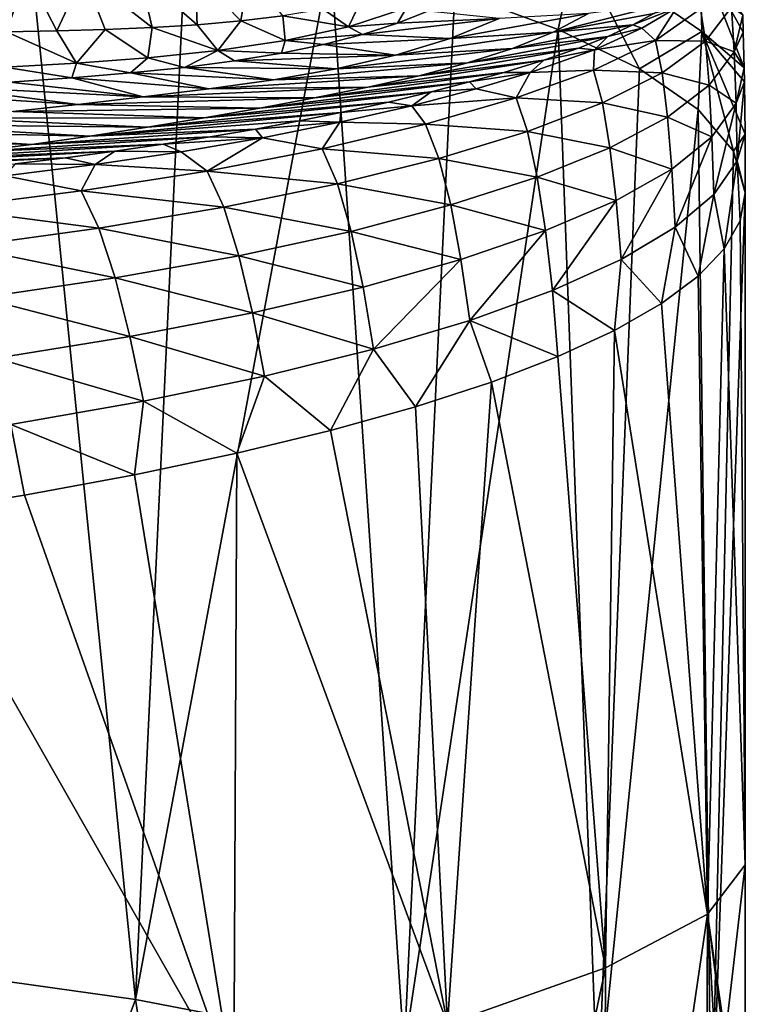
# Model space of a CAD drawing. Header units: millimetres. Extents: x -24 to 24, y -375 to 187.
# Tile 31 of 41: x 17 to 24, y 132 to 141. Entities that reach past the tile are written whole.
import ezdxf

# ---------------------------------------------------------------- set-up
doc = ezdxf.new("R2010")
doc.units = ezdxf.units.MM
doc.header["$LTSCALE"] = 19.07781
for name, color, linetype in [('58', 7, 'CONTINUOUS'), ('61', 7, 'CONTINUOUS'), ('62', 7, 'CONTINUOUS'), ('63', 7, 'CONTINUOUS'), ('64', 7, 'CONTINUOUS'), ('65', 7, 'CONTINUOUS'), ('66', 7, 'CONTINUOUS'), ('67', 7, 'CONTINUOUS')]:
    doc.layers.add(name, color=color, linetype=linetype)

msp = doc.modelspace()

# ---------------------------------------------------------------- linework, layer by layer
at = {"layer": '58', "color": 7, "linetype": 'CONTINUOUS', "true_color": 0xe0f2ff}
for points in [[(21.167, 141.4377, 13.453), (22.3484, 141.8902, 16.2858), (22.1739, 141.0679, 15.55), (21.167, 141.4377, 13.453)], [(22.1739, 141.0679, 15.55), (22.3484, 141.8902, 16.2858), (22.9672, 140.6828, 17.7342), (22.1739, 141.0679, 15.55)], [(22.3484, 141.8902, 16.2858), (23.5556, 141.8062, 20.9208), (23.5765, 141.0482, 20.4808), (22.3484, 141.8902, 16.2858)], [(22.3484, 141.8902, 16.2858), (23.5765, 141.0482, 20.4808), (22.9672, 140.6828, 17.7342), (22.3484, 141.8902, 16.2858)], [(23.9891, 140.695, 25.2293), (23.5556, 141.8062, 20.9208), (23.9802, 141.0415, 25.6371), (23.9891, 140.695, 25.2293)], [(23.5556, 141.8062, 20.9208), (23.9891, 140.695, 25.2293), (23.5765, 141.0482, 20.4808), (23.5556, 141.8062, 20.9208)], [(23.9802, 141.0415, 25.6371), (23.5556, 141.8062, 20.9208), (23.9744, 141.207, 25.891), (23.9802, 141.0415, 25.6371)], [(22.9672, 140.6828, 17.7342), (23.5765, 141.0482, 20.4808), (23.5392, 140.2862, 19.9837), (22.9672, 140.6828, 17.7342)], [(23.5392, 140.2862, 19.9837), (23.5765, 141.0482, 20.4808), (23.8845, 139.8817, 22.2777), (23.5392, 140.2862, 19.9837)], [(23.998, 140.0458, 24.7729), (23.5765, 141.0482, 20.4808), (23.9917, 140.5577, 25.1043), (23.998, 140.0458, 24.7729)], [(23.5765, 141.0482, 20.4808), (23.998, 140.0458, 24.7729), (23.8845, 139.8817, 22.2777), (23.5765, 141.0482, 20.4808)], [(23.9917, 140.5577, 25.1043), (23.5765, 141.0482, 20.4808), (23.9891, 140.695, 25.2293), (23.9917, 140.5577, 25.1043)], [(24, 139.4734, 24.5929), (23.8845, 139.8817, 22.2777), (23.998, 140.0458, 24.7729), (24, 139.4734, 24.5929)]]:
    msp.add_3dface(points, dxfattribs=at)
at = {"layer": '61', "color": 7, "linetype": 'CONTINUOUS', "true_color": 0xe0f2ff}
for points in [[(16.994, 141.6228, 98.9279), (16.4439, 141.641, 98.8257), (16.7966, 141.0449, 96.0551), (16.994, 141.6228, 98.9279)], [(17.2879, 141.0533, 96.1308), (16.994, 141.6228, 98.9279), (16.7966, 141.0449, 96.0551), (17.2879, 141.0533, 96.1308)], [(17.5471, 141.6092, 99.0295), (16.994, 141.6228, 98.9279), (17.2879, 141.0533, 96.1308), (17.5471, 141.6092, 99.0295)], [(17.7592, 141.0662, 96.2027), (17.5471, 141.6092, 99.0295), (17.2879, 141.0533, 96.1308), (17.7592, 141.0662, 96.2027)], [(18.0965, 141.6041, 99.1303), (17.5471, 141.6092, 99.0295), (18.2167, 141.0858, 96.2726), (18.0965, 141.6041, 99.1303)], [(18.2167, 141.0858, 96.2726), (17.5471, 141.6092, 99.0295), (17.7592, 141.0662, 96.2027), (18.2167, 141.0858, 96.2726)], [(18.6362, 141.6108, 99.2299), (18.0965, 141.6041, 99.1303), (18.6567, 141.1135, 96.3401), (18.6362, 141.6108, 99.2299)], [(19.1602, 141.6331, 99.3279), (18.6362, 141.6108, 99.2299), (19.0821, 141.151, 96.406), (19.1602, 141.6331, 99.3279)], [(19.0821, 141.151, 96.406), (18.6362, 141.6108, 99.2299), (18.6567, 141.1135, 96.3401), (19.0821, 141.151, 96.406)], [(19.4915, 141.2008, 96.4701), (19.1602, 141.6331, 99.3279), (19.0821, 141.151, 96.406), (19.4915, 141.2008, 96.4701)], [(18.6567, 141.1135, 96.3401), (18.0965, 141.6041, 99.1303), (18.2167, 141.0858, 96.2726), (18.6567, 141.1135, 96.3401)]]:
    msp.add_3dface(points, dxfattribs=at)
at = {"layer": '62', "color": 7, "linetype": 'CONTINUOUS', "true_color": 0xe0f2ff}
for points in [[(20.2559, 141.3502, 96.5889), (19.8831, 141.266, 96.5312), (20.1301, 141.0941, 93.2845), (20.2559, 141.3502, 96.5889)], [(20.6958, 141.2781, 93.3552), (20.2559, 141.3502, 96.5889), (20.1301, 141.0941, 93.2845), (20.6958, 141.2781, 93.3552)], [(19.8831, 141.266, 96.5312), (19.4915, 141.2008, 96.4701), (20.1301, 141.0941, 93.2845), (19.8831, 141.266, 96.5312)], [(20.6958, 141.2781, 93.3552), (20.1301, 141.0941, 93.2845), (20.6104, 141.1287, 90.0062), (20.6958, 141.2781, 93.3552)], [(20.9055, 141.2471, 90.0341), (20.6958, 141.2781, 93.3552), (20.6104, 141.1287, 90.0062), (20.9055, 141.2471, 90.0341)], [(19.0821, 141.151, 96.406), (18.6567, 141.1135, 96.3401), (18.8576, 140.8611, 93.125), (19.0821, 141.151, 96.406)], [(19.5133, 140.9591, 93.2069), (19.0821, 141.151, 96.406), (18.8576, 140.8611, 93.125), (19.5133, 140.9591, 93.2069)], [(19.4915, 141.2008, 96.4701), (19.0821, 141.151, 96.406), (19.5133, 140.9591, 93.2069), (19.4915, 141.2008, 96.4701)], [(20.1301, 141.0941, 93.2845), (19.4915, 141.2008, 96.4701), (19.5133, 140.9591, 93.2069), (20.1301, 141.0941, 93.2845)], [(20.6104, 141.1287, 90.0062), (20.1301, 141.0941, 93.2845), (20.2669, 141.0176, 89.9737), (20.6104, 141.1287, 90.0062)], [(17.4788, 140.7389, 92.9563), (16.7966, 141.0449, 96.0551), (16.7813, 140.6998, 92.8704), (17.4788, 140.7389, 92.9563)], [(17.2879, 141.0533, 96.1308), (16.7966, 141.0449, 96.0551), (17.4788, 140.7389, 92.9563), (17.2879, 141.0533, 96.1308)], [(17.7592, 141.0662, 96.2027), (17.2879, 141.0533, 96.1308), (17.4788, 140.7389, 92.9563), (17.7592, 141.0662, 96.2027)], [(18.1752, 140.7902, 93.0413), (17.7592, 141.0662, 96.2027), (17.4788, 140.7389, 92.9563), (18.1752, 140.7902, 93.0413)], [(18.2167, 141.0858, 96.2726), (17.7592, 141.0662, 96.2027), (18.1752, 140.7902, 93.0413), (18.2167, 141.0858, 96.2726)], [(18.8576, 140.8611, 93.125), (18.2167, 141.0858, 96.2726), (18.1752, 140.7902, 93.0413), (18.8576, 140.8611, 93.125)], [(18.6567, 141.1135, 96.3401), (18.2167, 141.0858, 96.2726), (18.8576, 140.8611, 93.125), (18.6567, 141.1135, 96.3401)], [(20.1301, 141.0941, 93.2845), (19.5133, 140.9591, 93.2069), (20.2669, 141.0176, 89.9737), (20.1301, 141.0941, 93.2845)], [(19.5133, 140.9591, 93.2069), (18.8576, 140.8611, 93.125), (19.4784, 140.8357, 89.8999), (19.5133, 140.9591, 93.2069)], [(19.8869, 140.9196, 89.938), (19.5133, 140.9591, 93.2069), (19.4784, 140.8357, 89.8999), (19.8869, 140.9196, 89.938)], [(20.2669, 141.0176, 89.9737), (19.5133, 140.9591, 93.2069), (19.8869, 140.9196, 89.938), (20.2669, 141.0176, 89.9737)], [(18.8576, 140.8611, 93.125), (18.1752, 140.7902, 93.0413), (18.5316, 140.6976, 89.8134), (18.8576, 140.8611, 93.125)], [(19.0199, 140.7609, 89.8576), (18.8576, 140.8611, 93.125), (18.5316, 140.6976, 89.8134), (19.0199, 140.7609, 89.8576)], [(19.4784, 140.8357, 89.8999), (18.8576, 140.8611, 93.125), (19.0199, 140.7609, 89.8576), (19.4784, 140.8357, 89.8999)], [(18.1752, 140.7902, 93.0413), (17.4788, 140.7389, 92.9563), (18.0045, 140.6433, 89.766), (18.1752, 140.7902, 93.0413)], [(18.5316, 140.6976, 89.8134), (18.1752, 140.7902, 93.0413), (18.0045, 140.6433, 89.766), (18.5316, 140.6976, 89.8134)], [(17.4788, 140.7389, 92.9563), (16.7813, 140.6998, 92.8704), (17.4335, 140.5959, 89.7147), (17.4788, 140.7389, 92.9563)], [(17.4335, 140.5959, 89.7147), (16.7813, 140.6998, 92.8704), (16.8288, 140.5529, 89.6598), (17.4335, 140.5959, 89.7147)], [(18.0045, 140.6433, 89.766), (17.4788, 140.7389, 92.9563), (17.4335, 140.5959, 89.7147), (18.0045, 140.6433, 89.766)]]:
    msp.add_3dface(points, dxfattribs=at)
at = {"layer": '63', "color": 7, "linetype": 'CONTINUOUS', "true_color": 0xe0f2ff}
for points in [[(23.1068, 141.2226, 37.1553), (23.2753, 141.3298, 36.6), (22.1251, 141.0428, 54.9255), (23.1068, 141.2226, 37.1553)], [(22.1251, 141.0428, 54.9255), (23.2753, 141.3298, 36.6), (22.472, 141.222, 54.523), (22.1251, 141.0428, 54.9255)], [(20.9055, 141.2471, 90.0341), (20.6104, 141.1287, 90.0062), (21.6, 141.1747, 72.5085), (20.9055, 141.2471, 90.0341)], [(22.9033, 141.1124, 37.7477), (23.1068, 141.2226, 37.1553), (22.1251, 141.0428, 54.9255), (22.9033, 141.1124, 37.7477)], [(20.6104, 141.1287, 90.0062), (20.2669, 141.0176, 89.9737), (21.6, 141.1747, 72.5085), (20.6104, 141.1287, 90.0062)], [(21.6, 141.1747, 72.5085), (20.2669, 141.0176, 89.9737), (21.1221, 140.9785, 72.6412), (21.6, 141.1747, 72.5085)], [(21.6, 141.1747, 72.5085), (21.1221, 140.9785, 72.6412), (22.472, 141.222, 54.523), (21.6, 141.1747, 72.5085)], [(21.1221, 140.9785, 72.6412), (22.1251, 141.0428, 54.9255), (22.472, 141.222, 54.523), (21.1221, 140.9785, 72.6412)], [(21.1221, 140.9785, 72.6412), (20.5885, 140.8163, 72.7789), (22.1251, 141.0428, 54.9255), (21.1221, 140.9785, 72.6412)], [(20.5885, 140.8163, 72.7789), (21.7292, 140.8827, 55.3371), (22.1251, 141.0428, 54.9255), (20.5885, 140.8163, 72.7789)], [(22.6603, 140.9999, 38.3801), (22.9033, 141.1124, 37.7477), (21.7292, 140.8827, 55.3371), (22.6603, 140.9999, 38.3801)], [(21.7292, 140.8827, 55.3371), (22.9033, 141.1124, 37.7477), (22.1251, 141.0428, 54.9255), (21.7292, 140.8827, 55.3371)], [(20.2669, 141.0176, 89.9737), (19.8869, 140.9196, 89.938), (21.1221, 140.9785, 72.6412), (20.2669, 141.0176, 89.9737)], [(21.1221, 140.9785, 72.6412), (19.8869, 140.9196, 89.938), (20.5885, 140.8163, 72.7789), (21.1221, 140.9785, 72.6412)], [(22.3729, 140.8854, 39.0542), (22.6603, 140.9999, 38.3801), (21.2914, 140.7414, 55.7548), (22.3729, 140.8854, 39.0542)], [(21.2914, 140.7414, 55.7548), (22.6603, 140.9999, 38.3801), (21.7292, 140.8827, 55.3371), (21.2914, 140.7414, 55.7548)], [(19.8869, 140.9196, 89.938), (19.4784, 140.8357, 89.8999), (20.5885, 140.8163, 72.7789), (19.8869, 140.9196, 89.938)], [(20.5885, 140.8163, 72.7789), (20.0108, 140.6841, 72.9198), (21.7292, 140.8827, 55.3371), (20.5885, 140.8163, 72.7789)], [(20.0108, 140.6841, 72.9198), (21.2914, 140.7414, 55.7548), (21.7292, 140.8827, 55.3371), (20.0108, 140.6841, 72.9198)], [(22.0366, 140.7688, 39.7709), (22.3729, 140.8854, 39.0542), (20.8193, 140.6166, 56.1754), (22.0366, 140.7688, 39.7709)], [(20.8193, 140.6166, 56.1754), (22.3729, 140.8854, 39.0542), (21.2914, 140.7414, 55.7548), (20.8193, 140.6166, 56.1754)], [(19.0199, 140.7609, 89.8576), (18.5316, 140.6976, 89.8134), (20.0108, 140.6841, 72.9198), (19.0199, 140.7609, 89.8576)], [(19.4784, 140.8357, 89.8999), (19.0199, 140.7609, 89.8576), (20.5885, 140.8163, 72.7789), (19.4784, 140.8357, 89.8999)], [(20.5885, 140.8163, 72.7789), (19.0199, 140.7609, 89.8576), (20.0108, 140.6841, 72.9198), (20.5885, 140.8163, 72.7789)], [(21.6446, 140.6487, 40.5339), (22.0366, 140.7688, 39.7709), (20.3198, 140.5041, 56.5975), (21.6446, 140.6487, 40.5339)], [(20.3198, 140.5041, 56.5975), (22.0366, 140.7688, 39.7709), (20.8193, 140.6166, 56.1754), (20.3198, 140.5041, 56.5975)], [(18.5316, 140.6976, 89.8134), (18.0045, 140.6433, 89.766), (19.401, 140.5766, 73.0621), (18.5316, 140.6976, 89.8134)], [(20.0108, 140.6841, 72.9198), (18.5316, 140.6976, 89.8134), (19.401, 140.5766, 73.0621), (20.0108, 140.6841, 72.9198)], [(20.0108, 140.6841, 72.9198), (19.401, 140.5766, 73.0621), (21.2914, 140.7414, 55.7548), (20.0108, 140.6841, 72.9198)], [(19.401, 140.5766, 73.0621), (20.8193, 140.6166, 56.1754), (21.2914, 140.7414, 55.7548), (19.401, 140.5766, 73.0621)], [(21.3108, 140.5557, 41.1371), (21.6446, 140.6487, 40.5339), (19.8003, 140.3998, 57.0193), (21.3108, 140.5557, 41.1371)], [(19.8003, 140.3998, 57.0193), (21.6446, 140.6487, 40.5339), (20.3198, 140.5041, 56.5975), (19.8003, 140.3998, 57.0193)], [(16.8288, 140.5529, 89.6598), (16.1787, 140.5097, 89.5997), (18.1306, 140.4097, 73.3487), (16.8288, 140.5529, 89.6598)], [(17.4335, 140.5959, 89.7147), (16.8288, 140.5529, 89.6598), (18.1306, 140.4097, 73.3487), (17.4335, 140.5959, 89.7147)], [(18.0045, 140.6433, 89.766), (17.4335, 140.5959, 89.7147), (18.7702, 140.4874, 73.2053), (18.0045, 140.6433, 89.766)], [(18.7702, 140.4874, 73.2053), (17.4335, 140.5959, 89.7147), (18.1306, 140.4097, 73.3487), (18.7702, 140.4874, 73.2053)], [(19.401, 140.5766, 73.0621), (18.0045, 140.6433, 89.766), (18.7702, 140.4874, 73.2053), (19.401, 140.5766, 73.0621)], [(19.401, 140.5766, 73.0621), (18.7702, 140.4874, 73.2053), (20.8193, 140.6166, 56.1754), (19.401, 140.5766, 73.0621)], [(18.7702, 140.4874, 73.2053), (20.3198, 140.5041, 56.5975), (20.8193, 140.6166, 56.1754), (18.7702, 140.4874, 73.2053)], [(20.937, 140.459, 41.7719), (21.3108, 140.5557, 41.1371), (19.2677, 140.3003, 57.4391), (20.937, 140.459, 41.7719)], [(19.2677, 140.3003, 57.4391), (21.3108, 140.5557, 41.1371), (19.8003, 140.3998, 57.0193), (19.2677, 140.3003, 57.4391)], [(16.1787, 140.5097, 89.5997), (15.4837, 140.4644, 89.534), (17.4927, 140.3374, 73.4917), (16.1787, 140.5097, 89.5997)], [(17.4927, 140.3374, 73.4917), (15.4837, 140.4644, 89.534), (16.8608, 140.2683, 73.6336), (17.4927, 140.3374, 73.4917)], [(18.1306, 140.4097, 73.3487), (16.1787, 140.5097, 89.5997), (17.4927, 140.3374, 73.4917), (18.1306, 140.4097, 73.3487)], [(18.7702, 140.4874, 73.2053), (18.1306, 140.4097, 73.3487), (20.3198, 140.5041, 56.5975), (18.7702, 140.4874, 73.2053)], [(18.1306, 140.4097, 73.3487), (19.8003, 140.3998, 57.0193), (20.3198, 140.5041, 56.5975), (18.1306, 140.4097, 73.3487)], [(20.5214, 140.3595, 42.4345), (20.937, 140.459, 41.7719), (18.725, 140.2047, 57.8552), (20.5214, 140.3595, 42.4345)], [(18.725, 140.2047, 57.8552), (20.937, 140.459, 41.7719), (19.2677, 140.3003, 57.4391), (18.725, 140.2047, 57.8552)], [(18.1306, 140.4097, 73.3487), (17.4927, 140.3374, 73.4917), (19.8003, 140.3998, 57.0193), (18.1306, 140.4097, 73.3487)], [(17.4927, 140.3374, 73.4917), (19.2677, 140.3003, 57.4391), (19.8003, 140.3998, 57.0193), (17.4927, 140.3374, 73.4917)], [(20.0573, 140.2575, 43.1276), (20.5214, 140.3595, 42.4345), (18.1727, 140.1137, 58.2663), (20.0573, 140.2575, 43.1276)], [(18.1727, 140.1137, 58.2663), (20.5214, 140.3595, 42.4345), (18.725, 140.2047, 57.8552), (18.1727, 140.1137, 58.2663)], [(16.8608, 140.2683, 73.6336), (16.2354, 140.2024, 73.7741), (18.725, 140.2047, 57.8552), (16.8608, 140.2683, 73.6336)], [(17.4927, 140.3374, 73.4917), (16.8608, 140.2683, 73.6336), (19.2677, 140.3003, 57.4391), (17.4927, 140.3374, 73.4917)], [(16.8608, 140.2683, 73.6336), (18.725, 140.2047, 57.8552), (19.2677, 140.3003, 57.4391), (16.8608, 140.2683, 73.6336)], [(16.2354, 140.2024, 73.7741), (15.6156, 140.14, 73.9125), (18.1727, 140.1137, 58.2663), (16.2354, 140.2024, 73.7741)], [(16.2354, 140.2024, 73.7741), (18.1727, 140.1137, 58.2663), (18.725, 140.2047, 57.8552), (16.2354, 140.2024, 73.7741)], [(19.6495, 140.1752, 43.7004), (20.0573, 140.2575, 43.1276), (17.6107, 140.0277, 58.6712), (19.6495, 140.1752, 43.7004)], [(17.6107, 140.0277, 58.6712), (20.0573, 140.2575, 43.1276), (18.1727, 140.1137, 58.2663), (17.6107, 140.0277, 58.6712)], [(19.2239, 140.0959, 44.2661), (19.6495, 140.1752, 43.7004), (17.6107, 140.0277, 58.6712), (19.2239, 140.0959, 44.2661)], [(15.0015, 140.0814, 74.0485), (14.3928, 140.0264, 74.1816), (17.0393, 139.9474, 59.0686), (15.0015, 140.0814, 74.0485)], [(15.6156, 140.14, 73.9125), (15.0015, 140.0814, 74.0485), (17.6107, 140.0277, 58.6712), (15.6156, 140.14, 73.9125)], [(15.0015, 140.0814, 74.0485), (17.0393, 139.9474, 59.0686), (17.6107, 140.0277, 58.6712), (15.0015, 140.0814, 74.0485)], [(15.6156, 140.14, 73.9125), (17.6107, 140.0277, 58.6712), (18.1727, 140.1137, 58.2663), (15.6156, 140.14, 73.9125)], [(18.782, 140.0202, 44.8219), (19.2239, 140.0959, 44.2661), (17.0393, 139.9474, 59.0686), (18.782, 140.0202, 44.8219)], [(17.0393, 139.9474, 59.0686), (19.2239, 140.0959, 44.2661), (17.6107, 140.0277, 58.6712), (17.0393, 139.9474, 59.0686)], [(14.3928, 140.0264, 74.1816), (16.4589, 139.8729, 59.4572), (17.0393, 139.9474, 59.0686), (14.3928, 140.0264, 74.1816)], [(18.3236, 139.9482, 45.3675), (18.782, 140.0202, 44.8219), (16.4589, 139.8729, 59.4572), (18.3236, 139.9482, 45.3675)], [(16.4589, 139.8729, 59.4572), (18.782, 140.0202, 44.8219), (17.0393, 139.9474, 59.0686), (16.4589, 139.8729, 59.4572)], [(17.3729, 139.8173, 46.4107), (17.8539, 139.8806, 45.897), (15.2737, 139.7423, 60.2038), (17.3729, 139.8173, 46.4107)], [(15.2737, 139.7423, 60.2038), (17.8539, 139.8806, 45.897), (15.8702, 139.8045, 59.836), (15.2737, 139.7423, 60.2038)], [(17.8539, 139.8806, 45.897), (18.3236, 139.9482, 45.3675), (15.8702, 139.8045, 59.836), (17.8539, 139.8806, 45.897)], [(15.8702, 139.8045, 59.836), (18.3236, 139.9482, 45.3675), (16.4589, 139.8729, 59.4572), (15.8702, 139.8045, 59.836)], [(16.8803, 139.7583, 46.9091), (17.3729, 139.8173, 46.4107), (14.67, 139.6862, 60.5597), (16.8803, 139.7583, 46.9091)], [(14.67, 139.6862, 60.5597), (17.3729, 139.8173, 46.4107), (15.2737, 139.7423, 60.2038), (14.67, 139.6862, 60.5597)]]:
    msp.add_3dface(points, dxfattribs=at)
at = {"layer": '64', "color": 7, "linetype": 'CONTINUOUS', "true_color": 0xe0f2ff}
for points in [[(23.1068, 141.2226, 37.1553), (22.9033, 141.1124, 37.7477), (23.3285, 141.2784, 34.2401), (23.1068, 141.2226, 37.1553)], [(23.3285, 141.2784, 34.2401), (22.9033, 141.1124, 37.7477), (22.9925, 141.0788, 35.3867), (23.3285, 141.2784, 34.2401)], [(22.9925, 141.0788, 35.3867), (22.6603, 140.9999, 38.3801), (22.5281, 140.8687, 36.6696), (22.9925, 141.0788, 35.3867)], [(22.9033, 141.1124, 37.7477), (22.6603, 140.9999, 38.3801), (22.9925, 141.0788, 35.3867), (22.9033, 141.1124, 37.7477)], [(22.6603, 140.9999, 38.3801), (22.3729, 140.8854, 39.0542), (22.5281, 140.8687, 36.6696), (22.6603, 140.9999, 38.3801)], [(22.5281, 140.8687, 36.6696), (22.0366, 140.7688, 39.7709), (21.9022, 140.6467, 38.1047), (22.5281, 140.8687, 36.6696)], [(22.3729, 140.8854, 39.0542), (22.0366, 140.7688, 39.7709), (22.5281, 140.8687, 36.6696), (22.3729, 140.8854, 39.0542)], [(22.0366, 140.7688, 39.7709), (21.6446, 140.6487, 40.5339), (21.9022, 140.6467, 38.1047), (22.0366, 140.7688, 39.7709)], [(21.6446, 140.6487, 40.5339), (21.3108, 140.5557, 41.1371), (21.9022, 140.6467, 38.1047), (21.6446, 140.6487, 40.5339)], [(21.9022, 140.6467, 38.1047), (21.3108, 140.5557, 41.1371), (21.3772, 140.4897, 39.1501), (21.9022, 140.6467, 38.1047)], [(21.3108, 140.5557, 41.1371), (20.937, 140.459, 41.7719), (21.3772, 140.4897, 39.1501), (21.3108, 140.5557, 41.1371)], [(20.937, 140.459, 41.7719), (20.5214, 140.3595, 42.4345), (20.7474, 140.3239, 40.2735), (20.937, 140.459, 41.7719)], [(21.3772, 140.4897, 39.1501), (20.937, 140.459, 41.7719), (20.7474, 140.3239, 40.2735), (21.3772, 140.4897, 39.1501)], [(20.5214, 140.3595, 42.4345), (20.0573, 140.2575, 43.1276), (20.7474, 140.3239, 40.2735), (20.5214, 140.3595, 42.4345)], [(20.7474, 140.3239, 40.2735), (20.0573, 140.2575, 43.1276), (20.048, 140.1629, 41.3915), (20.7474, 140.3239, 40.2735)], [(19.6495, 140.1752, 43.7004), (19.2239, 140.0959, 44.2661), (20.048, 140.1629, 41.3915), (19.6495, 140.1752, 43.7004)], [(20.0573, 140.2575, 43.1276), (19.6495, 140.1752, 43.7004), (20.048, 140.1629, 41.3915), (20.0573, 140.2575, 43.1276)], [(19.2239, 140.0959, 44.2661), (18.782, 140.0202, 44.8219), (19.2928, 140.0122, 42.4759), (19.2239, 140.0959, 44.2661)], [(20.048, 140.1629, 41.3915), (19.2239, 140.0959, 44.2661), (19.2928, 140.0122, 42.4759), (20.048, 140.1629, 41.3915)], [(18.782, 140.0202, 44.8219), (18.3236, 139.9482, 45.3675), (19.2928, 140.0122, 42.4759), (18.782, 140.0202, 44.8219)], [(19.2928, 140.0122, 42.4759), (18.3236, 139.9482, 45.3675), (18.499, 139.8754, 43.5035), (19.2928, 140.0122, 42.4759)], [(17.8539, 139.8806, 45.897), (17.3729, 139.8173, 46.4107), (17.6614, 139.7511, 44.484), (17.8539, 139.8806, 45.897)], [(18.499, 139.8754, 43.5035), (17.8539, 139.8806, 45.897), (17.6614, 139.7511, 44.484), (18.499, 139.8754, 43.5035)], [(18.3236, 139.9482, 45.3675), (17.8539, 139.8806, 45.897), (18.499, 139.8754, 43.5035), (18.3236, 139.9482, 45.3675)], [(17.3729, 139.8173, 46.4107), (16.8803, 139.7583, 46.9091), (17.6614, 139.7511, 44.484), (17.3729, 139.8173, 46.4107)], [(17.6614, 139.7511, 44.484), (16.8803, 139.7583, 46.9091), (16.7842, 139.6395, 45.4139), (17.6614, 139.7511, 44.484)]]:
    msp.add_3dface(points, dxfattribs=at)
at = {"layer": '65', "color": 7, "linetype": 'CONTINUOUS', "true_color": 0xe0f2ff}
for points in [[(23.3285, 141.2784, 34.2401), (22.9925, 141.0788, 35.3867), (23.1238, 140.9586, 33.6023), (23.3285, 141.2784, 34.2401)], [(23.3285, 141.2784, 34.2401), (23.1238, 140.9586, 33.6023), (23.5639, 141.2686, 31.812), (23.3285, 141.2784, 34.2401)], [(23.1238, 140.9586, 33.6023), (23.6122, 140.955, 30.5077), (23.5639, 141.2686, 31.812), (23.1238, 140.9586, 33.6023)], [(23.6122, 140.955, 30.5077), (23.8655, 141.284, 28.6889), (23.5639, 141.2686, 31.812), (23.6122, 140.955, 30.5077)], [(23.6122, 140.955, 30.5077), (23.8924, 140.8497, 27.7141), (23.8655, 141.284, 28.6889), (23.6122, 140.955, 30.5077)], [(23.8924, 140.8497, 27.7141), (23.9744, 141.207, 25.891), (23.8655, 141.284, 28.6889), (23.8924, 140.8497, 27.7141)], [(23.9802, 141.0415, 25.6371), (23.9744, 141.207, 25.891), (23.8924, 140.8497, 27.7141), (23.9802, 141.0415, 25.6371)], [(22.9925, 141.0788, 35.3867), (22.5281, 140.8687, 36.6696), (23.1238, 140.9586, 33.6023), (22.9925, 141.0788, 35.3867)], [(23.9891, 140.695, 25.2293), (23.9802, 141.0415, 25.6371), (23.8924, 140.8497, 27.7141), (23.9891, 140.695, 25.2293)], [(22.5281, 140.8687, 36.6696), (22.519, 140.6699, 35.3854), (23.1238, 140.9586, 33.6023), (22.5281, 140.8687, 36.6696)], [(22.519, 140.6699, 35.3854), (23.1897, 140.6442, 32.3314), (23.1238, 140.9586, 33.6023), (22.519, 140.6699, 35.3854)], [(23.1897, 140.6442, 32.3314), (23.6122, 140.955, 30.5077), (23.1238, 140.9586, 33.6023), (23.1897, 140.6442, 32.3314)], [(23.1897, 140.6442, 32.3314), (23.6488, 140.5234, 29.5481), (23.6122, 140.955, 30.5077), (23.1897, 140.6442, 32.3314)], [(23.6488, 140.5234, 29.5481), (23.8924, 140.8497, 27.7141), (23.6122, 140.955, 30.5077), (23.6488, 140.5234, 29.5481)], [(22.5281, 140.8687, 36.6696), (21.9022, 140.6467, 38.1047), (22.519, 140.6699, 35.3854), (22.5281, 140.8687, 36.6696)], [(23.8924, 140.8497, 27.7141), (23.6488, 140.5234, 29.5481), (23.9101, 140.3486, 27.0622), (23.8924, 140.8497, 27.7141)], [(23.9891, 140.695, 25.2293), (23.8924, 140.8497, 27.7141), (23.9101, 140.3486, 27.0622), (23.9891, 140.695, 25.2293)], [(21.9022, 140.6467, 38.1047), (21.3772, 140.4897, 39.1501), (21.7658, 140.4002, 37.1399), (21.9022, 140.6467, 38.1047)], [(21.9022, 140.6467, 38.1047), (21.7658, 140.4002, 37.1399), (22.519, 140.6699, 35.3854), (21.9022, 140.6467, 38.1047)], [(21.7658, 140.4002, 37.1399), (22.6068, 140.3508, 34.1424), (22.519, 140.6699, 35.3854), (21.7658, 140.4002, 37.1399)], [(22.6068, 140.3508, 34.1424), (23.1897, 140.6442, 32.3314), (22.519, 140.6699, 35.3854), (22.6068, 140.3508, 34.1424)], [(23.9917, 140.5577, 25.1043), (23.9891, 140.695, 25.2293), (23.9101, 140.3486, 27.0622), (23.9917, 140.5577, 25.1043)], [(22.6068, 140.3508, 34.1424), (23.2426, 140.2112, 31.3808), (23.1897, 140.6442, 32.3314), (22.6068, 140.3508, 34.1424)], [(23.2426, 140.2112, 31.3808), (23.6488, 140.5234, 29.5481), (23.1897, 140.6442, 32.3314), (23.2426, 140.2112, 31.3808)], [(23.9917, 140.5577, 25.1043), (23.9101, 140.3486, 27.0622), (23.921, 139.7883, 26.6534), (23.9917, 140.5577, 25.1043)], [(23.998, 140.0458, 24.7729), (23.9917, 140.5577, 25.1043), (23.921, 139.7883, 26.6534), (23.998, 140.0458, 24.7729)], [(21.3772, 140.4897, 39.1501), (20.7474, 140.3239, 40.2735), (21.7658, 140.4002, 37.1399), (21.3772, 140.4897, 39.1501)], [(23.6488, 140.5234, 29.5481), (23.2426, 140.2112, 31.3808), (23.6752, 140.0217, 28.8978), (23.6488, 140.5234, 29.5481)], [(23.9101, 140.3486, 27.0622), (23.6488, 140.5234, 29.5481), (23.6752, 140.0217, 28.8978), (23.9101, 140.3486, 27.0622)], [(20.7474, 140.3239, 40.2735), (20.8812, 140.1441, 38.8475), (21.7658, 140.4002, 37.1399), (20.7474, 140.3239, 40.2735)], [(20.8812, 140.1441, 38.8475), (21.8765, 140.0738, 35.9213), (21.7658, 140.4002, 37.1399), (20.8812, 140.1441, 38.8475)], [(21.8765, 140.0738, 35.9213), (22.6068, 140.3508, 34.1424), (21.7658, 140.4002, 37.1399), (21.8765, 140.0738, 35.9213)], [(20.7474, 140.3239, 40.2735), (20.048, 140.1629, 41.3915), (20.8812, 140.1441, 38.8475), (20.7474, 140.3239, 40.2735)], [(21.8765, 140.0738, 35.9213), (22.6803, 139.913, 33.1963), (22.6068, 140.3508, 34.1424), (21.8765, 140.0738, 35.9213)], [(22.6803, 139.913, 33.1963), (23.2426, 140.2112, 31.3808), (22.6068, 140.3508, 34.1424), (22.6803, 139.913, 33.1963)], [(23.9101, 140.3486, 27.0622), (23.6752, 140.0217, 28.8978), (23.6935, 139.4598, 28.4898), (23.9101, 140.3486, 27.0622)], [(23.9101, 140.3486, 27.0622), (23.6935, 139.4598, 28.4898), (23.921, 139.7883, 26.6534), (23.9101, 140.3486, 27.0622)], [(23.2426, 140.2112, 31.3808), (22.6803, 139.913, 33.1963), (23.2838, 139.7051, 30.7258), (23.2426, 140.2112, 31.3808)], [(23.6752, 140.0217, 28.8978), (23.2426, 140.2112, 31.3808), (23.2838, 139.7051, 30.7258), (23.6752, 140.0217, 28.8978)], [(20.048, 140.1629, 41.3915), (19.2928, 140.0122, 42.4759), (19.8748, 139.905, 40.4915), (20.048, 140.1629, 41.3915)], [(20.048, 140.1629, 41.3915), (19.8748, 139.905, 40.4915), (20.8812, 140.1441, 38.8475), (20.048, 140.1629, 41.3915)], [(19.8748, 139.905, 40.4915), (21.0125, 139.8096, 37.6506), (20.8812, 140.1441, 38.8475), (19.8748, 139.905, 40.4915)], [(21.0125, 139.8096, 37.6506), (21.8765, 140.0738, 35.9213), (20.8812, 140.1441, 38.8475), (21.0125, 139.8096, 37.6506)], [(21.0125, 139.8096, 37.6506), (21.9717, 139.6286, 34.9766), (21.8765, 140.0738, 35.9213), (21.0125, 139.8096, 37.6506)], [(21.9717, 139.6286, 34.9766), (22.6803, 139.913, 33.1963), (21.8765, 140.0738, 35.9213), (21.9717, 139.6286, 34.9766)], [(19.2928, 140.0122, 42.4759), (18.499, 139.8754, 43.5035), (18.7528, 139.6875, 42.0572), (19.2928, 140.0122, 42.4759)], [(19.2928, 140.0122, 42.4759), (18.7528, 139.6875, 42.0572), (19.8748, 139.905, 40.4915), (19.2928, 140.0122, 42.4759)], [(23.6752, 140.0217, 28.8978), (23.2838, 139.7051, 30.7258), (23.315, 139.1384, 30.3115), (23.6752, 140.0217, 28.8978)], [(23.6752, 140.0217, 28.8978), (23.315, 139.1384, 30.3115), (23.6935, 139.4598, 28.4898), (23.6752, 140.0217, 28.8978)], [(24, 139.4734, 24.5929), (23.998, 140.0458, 24.7729), (23.921, 139.7883, 26.6534), (24, 139.4734, 24.5929)], [(18.7528, 139.6875, 42.0572), (20.0233, 139.5615, 39.3148), (19.8748, 139.905, 40.4915), (18.7528, 139.6875, 42.0572)], [(20.0233, 139.5615, 39.3148), (21.0125, 139.8096, 37.6506), (19.8748, 139.905, 40.4915), (20.0233, 139.5615, 39.3148)], [(22.6803, 139.913, 33.1963), (21.9717, 139.6286, 34.9766), (22.7403, 139.3996, 32.5318), (22.6803, 139.913, 33.1963)], [(23.2838, 139.7051, 30.7258), (22.6803, 139.913, 33.1963), (22.7403, 139.3996, 32.5318), (23.2838, 139.7051, 30.7258)], [(18.499, 139.8754, 43.5035), (17.6614, 139.7511, 44.484), (18.7528, 139.6875, 42.0572), (18.499, 139.8754, 43.5035)], [(20.0233, 139.5615, 39.3148), (21.1277, 139.3563, 36.7059), (21.0125, 139.8096, 37.6506), (20.0233, 139.5615, 39.3148)], [(21.1277, 139.3563, 36.7059), (21.9717, 139.6286, 34.9766), (21.0125, 139.8096, 37.6506), (21.1277, 139.3563, 36.7059)], [(23.6935, 139.4598, 28.4898), (23.7946, 138.9295, 27.678), (23.921, 139.7883, 26.6534), (23.6935, 139.4598, 28.4898)], [(23.7946, 138.9295, 27.678), (23.9486, 139.201, 26.1378), (23.921, 139.7883, 26.6534), (23.7946, 138.9295, 27.678)], [(23.9486, 139.201, 26.1378), (24, 139.4734, 24.5929), (23.921, 139.7883, 26.6534), (23.9486, 139.201, 26.1378)], [(17.6614, 139.7511, 44.484), (16.7842, 139.6395, 45.4139), (17.5236, 139.4945, 43.5309), (17.6614, 139.7511, 44.484)], [(17.6614, 139.7511, 44.484), (17.5236, 139.4945, 43.5309), (18.7528, 139.6875, 42.0572), (17.6614, 139.7511, 44.484)], [(17.5236, 139.4945, 43.5309), (18.9151, 139.3339, 40.8994), (18.7528, 139.6875, 42.0572), (17.5236, 139.4945, 43.5309)], [(18.9151, 139.3339, 40.8994), (20.0233, 139.5615, 39.3148), (18.7528, 139.6875, 42.0572), (18.9151, 139.3339, 40.8994)], [(23.2838, 139.7051, 30.7258), (22.7403, 139.3996, 32.5318), (22.7886, 138.8254, 32.1059), (23.2838, 139.7051, 30.7258)], [(23.2838, 139.7051, 30.7258), (22.7886, 138.8254, 32.1059), (23.315, 139.1384, 30.3115), (23.2838, 139.7051, 30.7258)], [(16.7842, 139.6395, 45.4139), (16.1974, 139.3266, 44.9008), (17.5236, 139.4945, 43.5309), (16.7842, 139.6395, 45.4139)], [(21.9717, 139.6286, 34.9766), (21.1277, 139.3563, 36.7059), (22.0522, 139.1059, 34.3001), (21.9717, 139.6286, 34.9766)], [(22.7403, 139.3996, 32.5318), (21.9717, 139.6286, 34.9766), (22.0522, 139.1059, 34.3001), (22.7403, 139.3996, 32.5318)], [(16.1974, 139.3266, 44.9008), (17.6963, 139.1294, 42.3916), (17.5236, 139.4945, 43.5309), (16.1974, 139.3266, 44.9008)], [(17.6963, 139.1294, 42.3916), (18.9151, 139.3339, 40.8994), (17.5236, 139.4945, 43.5309), (17.6963, 139.1294, 42.3916)], [(18.9151, 139.3339, 40.8994), (20.1558, 139.0992, 38.3695), (20.0233, 139.5615, 39.3148), (18.9151, 139.3339, 40.8994)], [(20.1558, 139.0992, 38.3695), (21.1277, 139.3563, 36.7059), (20.0233, 139.5615, 39.3148), (20.1558, 139.0992, 38.3695)], [(22.7403, 139.3996, 32.5318), (22.0522, 139.1059, 34.3001), (22.1194, 138.5224, 33.8593), (22.7403, 139.3996, 32.5318)], [(22.7403, 139.3996, 32.5318), (22.1194, 138.5224, 33.8593), (22.7886, 138.8254, 32.1059), (22.7403, 139.3996, 32.5318)], [(23.315, 139.1384, 30.3115), (23.5389, 138.6605, 29.2035), (23.6935, 139.4598, 28.4898), (23.315, 139.1384, 30.3115)], [(23.5389, 138.6605, 29.2035), (23.7946, 138.9295, 27.678), (23.6935, 139.4598, 28.4898), (23.5389, 138.6605, 29.2035)], [(16.3765, 138.9488, 43.7798), (17.6963, 139.1294, 42.3916), (16.1974, 139.3266, 44.9008), (16.3765, 138.9488, 43.7798)], [(17.6963, 139.1294, 42.3916), (19.0623, 138.8611, 39.9539), (18.9151, 139.3339, 40.8994), (17.6963, 139.1294, 42.3916)], [(19.0623, 138.8611, 39.9539), (20.1558, 139.0992, 38.3695), (18.9151, 139.3339, 40.8994), (19.0623, 138.8611, 39.9539)], [(21.1277, 139.3563, 36.7059), (20.1558, 139.0992, 38.3695), (21.2275, 138.8235, 36.0162), (21.1277, 139.3563, 36.7059)], [(22.0522, 139.1059, 34.3001), (21.1277, 139.3563, 36.7059), (21.2275, 138.8235, 36.0162), (22.0522, 139.1059, 34.3001)], [(16.3765, 138.9488, 43.7798), (17.8549, 138.6444, 41.4468), (17.6963, 139.1294, 42.3916), (16.3765, 138.9488, 43.7798)], [(17.8549, 138.6444, 41.4468), (19.0623, 138.8611, 39.9539), (17.6963, 139.1294, 42.3916), (17.8549, 138.6444, 41.4468)], [(22.7886, 138.8254, 32.1059), (23.1823, 138.3949, 30.7098), (23.315, 139.1384, 30.3115), (22.7886, 138.8254, 32.1059)], [(23.1823, 138.3949, 30.7098), (23.5389, 138.6605, 29.2035), (23.315, 139.1384, 30.3115), (23.1823, 138.3949, 30.7098)], [(20.1558, 139.0992, 38.3695), (19.0623, 138.8611, 39.9539), (20.273, 138.5555, 37.6667), (20.1558, 139.0992, 38.3695)], [(21.2275, 138.8235, 36.0162), (20.1558, 139.0992, 38.3695), (20.273, 138.5555, 37.6667), (21.2275, 138.8235, 36.0162)], [(22.0522, 139.1059, 34.3001), (21.2275, 138.8235, 36.0162), (21.3131, 138.2301, 35.559), (22.0522, 139.1059, 34.3001)], [(22.0522, 139.1059, 34.3001), (21.3131, 138.2301, 35.559), (22.1194, 138.5224, 33.8593), (22.0522, 139.1059, 34.3001)], [(16.5432, 138.4503, 42.8371), (17.8549, 138.6444, 41.4468), (16.3765, 138.9488, 43.7798), (16.5432, 138.4503, 42.8371)], [(19.0623, 138.8611, 39.9539), (17.8549, 138.6444, 41.4468), (19.1945, 138.3049, 39.239), (19.0623, 138.8611, 39.9539)], [(20.273, 138.5555, 37.6667), (19.0623, 138.8611, 39.9539), (19.1945, 138.3049, 39.239), (20.273, 138.5555, 37.6667)], [(21.2275, 138.8235, 36.0162), (20.273, 138.5555, 37.6667), (20.3756, 137.9511, 37.1931), (21.2275, 138.8235, 36.0162)], [(21.2275, 138.8235, 36.0162), (20.3756, 137.9511, 37.1931), (21.3131, 138.2301, 35.559), (21.2275, 138.8235, 36.0162)], [(22.1194, 138.5224, 33.8593), (22.7261, 138.1338, 32.1906), (22.7886, 138.8254, 32.1059), (22.1194, 138.5224, 33.8593)], [(22.7261, 138.1338, 32.1906), (23.1823, 138.3949, 30.7098), (22.7886, 138.8254, 32.1059), (22.7261, 138.1338, 32.1906)], [(17.8549, 138.6444, 41.4468), (16.5432, 138.4503, 42.8371), (17.9998, 138.0741, 40.7217), (17.8549, 138.6444, 41.4468)], [(19.1945, 138.3049, 39.239), (17.8549, 138.6444, 41.4468), (17.9998, 138.0741, 40.7217), (19.1945, 138.3049, 39.239)], [(20.273, 138.5555, 37.6667), (19.1945, 138.3049, 39.239), (20.3756, 137.9511, 37.1931), (20.273, 138.5555, 37.6667)], [(17.9998, 138.0741, 40.7217), (16.5432, 138.4503, 42.8371), (16.6975, 137.8642, 42.1043), (17.9998, 138.0741, 40.7217)], [(21.3131, 138.2301, 35.559), (22.173, 137.8785, 33.638), (22.1194, 138.5224, 33.8593), (21.3131, 138.2301, 35.559)], [(22.173, 137.8785, 33.638), (22.7261, 138.1338, 32.1906), (22.1194, 138.5224, 33.8593), (22.173, 137.8785, 33.638)], [(19.1945, 138.3049, 39.239), (17.9998, 138.0741, 40.7217), (19.3128, 137.6878, 38.7502), (19.1945, 138.3049, 39.239)], [(19.1945, 138.3049, 39.239), (19.3128, 137.6878, 38.7502), (20.3756, 137.9511, 37.1931), (19.1945, 138.3049, 39.239)], [(20.3756, 137.9511, 37.1931), (20.7843, 137.3896, 36.4111), (21.3131, 138.2301, 35.559), (20.3756, 137.9511, 37.1931)], [(20.7843, 137.3896, 36.4111), (21.5251, 137.6302, 35.0462), (21.3131, 138.2301, 35.559), (20.7843, 137.3896, 36.4111)], [(21.5251, 137.6302, 35.0462), (22.173, 137.8785, 33.638), (21.3131, 138.2301, 35.559), (21.5251, 137.6302, 35.0462)], [(17.9998, 138.0741, 40.7217), (16.6975, 137.8642, 42.1043), (18.1316, 137.4422, 40.2197), (17.9998, 138.0741, 40.7217)], [(17.9998, 138.0741, 40.7217), (18.1316, 137.4422, 40.2197), (19.3128, 137.6878, 38.7502), (17.9998, 138.0741, 40.7217)], [(16.6975, 137.8642, 42.1043), (16.8403, 137.2157, 41.5919), (18.1316, 137.4422, 40.2197), (16.6975, 137.8642, 42.1043)], [(19.3128, 137.6878, 38.7502), (19.9553, 137.1581, 37.7239), (20.3756, 137.9511, 37.1931), (19.3128, 137.6878, 38.7502)], [(19.9553, 137.1581, 37.7239), (20.7843, 137.3896, 36.4111), (20.3756, 137.9511, 37.1931), (19.9553, 137.1581, 37.7239)], [(18.1316, 137.4422, 40.2197), (19.041, 136.9365, 38.9805), (19.3128, 137.6878, 38.7502), (18.1316, 137.4422, 40.2197)], [(19.041, 136.9365, 38.9805), (19.9553, 137.1581, 37.7239), (19.3128, 137.6878, 38.7502), (19.041, 136.9365, 38.9805)], [(16.8403, 137.2157, 41.5919), (18.0439, 136.7255, 40.177), (18.1316, 137.4422, 40.2197), (16.8403, 137.2157, 41.5919)], [(18.0439, 136.7255, 40.177), (19.041, 136.9365, 38.9805), (18.1316, 137.4422, 40.2197), (18.0439, 136.7255, 40.177)], [(15.8243, 136.3401, 42.3628), (16.9707, 136.5265, 41.3056), (16.8403, 137.2157, 41.5919), (15.8243, 136.3401, 42.3628)], [(16.9707, 136.5265, 41.3056), (18.0439, 136.7255, 40.177), (16.8403, 137.2157, 41.5919), (16.9707, 136.5265, 41.3056)]]:
    msp.add_3dface(points, dxfattribs=at)
at = {"layer": '66', "color": 7, "linetype": 'CONTINUOUS', "true_color": 0xe0f2ff}
for points in [[(15.2248, 142.6951, 6.3221), (16.9705, 142.4203, 7.8802), (14.79, 132.0676, 3.95), (15.2248, 142.6951, 6.3221)], [(16.9705, 142.4203, 7.8802), (18.0533, 131.6105, 6.9454), (14.79, 132.0676, 3.95), (16.9705, 142.4203, 7.8802)], [(16.9705, 142.4203, 7.8802), (18.5526, 142.1172, 9.5994), (18.0533, 131.6105, 6.9454), (16.9705, 142.4203, 7.8802)], [(18.5526, 142.1172, 9.5994), (19.956, 141.7886, 11.4629), (18.0533, 131.6105, 6.9454), (18.5526, 142.1172, 9.5994)], [(19.956, 141.7886, 11.4629), (20.6724, 131.1043, 10.474), (18.0533, 131.6105, 6.9454), (19.956, 141.7886, 11.4629)], [(19.956, 141.7886, 11.4629), (21.167, 141.4377, 13.453), (20.6724, 131.1043, 10.474), (19.956, 141.7886, 11.4629)], [(21.167, 141.4377, 13.453), (22.1739, 141.0679, 15.55), (20.6724, 131.1043, 10.474), (21.167, 141.4377, 13.453)], [(22.1739, 141.0679, 15.55), (22.5635, 130.5858, 14.4028), (20.6724, 131.1043, 10.474), (22.1739, 141.0679, 15.55)], [(22.1739, 141.0679, 15.55), (22.9672, 140.6828, 17.7342), (22.5635, 130.5858, 14.4028), (22.1739, 141.0679, 15.55)], [(22.9672, 140.6828, 17.7342), (23.5392, 140.2862, 19.9837), (22.5635, 130.5858, 14.4028), (22.9672, 140.6828, 17.7342)], [(23.5392, 140.2862, 19.9837), (23.6697, 130.0945, 18.5829), (22.5635, 130.5858, 14.4028), (23.5392, 140.2862, 19.9837)], [(23.5392, 140.2862, 19.9837), (23.8845, 139.8817, 22.2777), (23.6697, 130.0945, 18.5829), (23.5392, 140.2862, 19.9837)], [(23.8845, 139.8817, 22.2777), (24, 139.4734, 24.5929), (23.6697, 130.0945, 18.5829), (23.8845, 139.8817, 22.2777)], [(23.6697, 130.0945, 18.5829), (24, 139.4734, 24.5929), (24, 132.9214, 23.4376), (23.6697, 130.0945, 18.5829)], [(24, 129.9144, 22.9074), (23.6697, 130.0945, 18.5829), (24, 132.9214, 23.4376), (24, 129.9144, 22.9074)], [(18.0533, 131.6105, 6.9454), (16.6819, 127.955, 4.8869), (14.79, 132.0676, 3.95), (18.0533, 131.6105, 6.9454)], [(18.8653, 126.4347, 7.0582), (16.6819, 127.955, 4.8869), (18.0533, 131.6105, 6.9454), (18.8653, 126.4347, 7.0582)], [(20.6724, 131.1043, 10.474), (18.8653, 126.4347, 7.0582), (18.0533, 131.6105, 6.9454), (20.6724, 131.1043, 10.474)]]:
    msp.add_3dface(points, dxfattribs=at)
at = {"layer": '67', "color": 7, "linetype": 'CONTINUOUS', "true_color": 0xe0f2ff}
for points in [[(24, 139.4734, 24.5929), (23.9486, 139.201, 26.1378), (24, 132.9214, 23.4376), (24, 139.4734, 24.5929)], [(23.9486, 139.201, 26.1378), (23.7946, 138.9295, 27.678), (24, 132.9214, 23.4376), (23.9486, 139.201, 26.1378)], [(23.7946, 138.9295, 27.678), (23.5389, 138.6605, 29.2035), (23.6309, 132.4399, 27.9272), (23.7946, 138.9295, 27.678)], [(24, 132.9214, 23.4376), (23.7946, 138.9295, 27.678), (23.6309, 132.4399, 27.9272), (24, 132.9214, 23.4376)], [(23.5389, 138.6605, 29.2035), (23.1823, 138.3949, 30.7098), (23.6309, 132.4399, 27.9272), (23.5389, 138.6605, 29.2035)], [(23.1823, 138.3949, 30.7098), (22.7261, 138.1338, 32.1906), (23.6309, 132.4399, 27.9272), (23.1823, 138.3949, 30.7098)], [(22.7261, 138.1338, 32.1906), (22.173, 137.8785, 33.638), (22.6385, 131.9189, 31.8418), (22.7261, 138.1338, 32.1906)], [(23.6309, 132.4399, 27.9272), (22.7261, 138.1338, 32.1906), (22.6385, 131.9189, 31.8418), (23.6309, 132.4399, 27.9272)], [(22.173, 137.8785, 33.638), (21.5251, 137.6302, 35.0462), (22.6385, 131.9189, 31.8418), (22.173, 137.8785, 33.638)], [(21.5251, 137.6302, 35.0462), (20.7843, 137.3896, 36.4111), (21.0975, 131.3722, 35.273), (21.5251, 137.6302, 35.0462)], [(22.6385, 131.9189, 31.8418), (21.5251, 137.6302, 35.0462), (21.0975, 131.3722, 35.273), (22.6385, 131.9189, 31.8418)], [(20.7843, 137.3896, 36.4111), (19.9553, 137.1581, 37.7239), (21.0975, 131.3722, 35.273), (20.7843, 137.3896, 36.4111)], [(19.9553, 137.1581, 37.7239), (19.041, 136.9365, 38.9805), (21.0975, 131.3722, 35.273), (19.9553, 137.1581, 37.7239)], [(19.041, 136.9365, 38.9805), (18.0439, 136.7255, 40.177), (19.0145, 130.7469, 38.3295), (19.041, 136.9365, 38.9805)], [(21.0975, 131.3722, 35.273), (19.041, 136.9365, 38.9805), (19.0145, 130.7469, 38.3295), (21.0975, 131.3722, 35.273)], [(18.0439, 136.7255, 40.177), (16.9707, 136.5265, 41.3056), (19.0145, 130.7469, 38.3295), (18.0439, 136.7255, 40.177)], [(16.9707, 136.5265, 41.3056), (15.8243, 136.3401, 42.3628), (19.0145, 130.7469, 38.3295), (16.9707, 136.5265, 41.3056)], [(19.0145, 130.7469, 38.3295), (15.8243, 136.3401, 42.3628), (16.3657, 130.0341, 41.0518), (19.0145, 130.7469, 38.3295)], [(24, 129.9144, 22.9074), (24, 132.9214, 23.4376), (23.6309, 132.4399, 27.9272), (24, 129.9144, 22.9074)], [(23.6309, 132.4399, 27.9272), (22.6385, 131.9189, 31.8418), (22.6102, 125.4669, 30.5391), (23.6309, 132.4399, 27.9272)], [(23.6067, 125.826, 26.751), (23.6309, 132.4399, 27.9272), (22.6102, 125.4669, 30.5391), (23.6067, 125.826, 26.751)], [(24, 126.1771, 22.2484), (23.6309, 132.4399, 27.9272), (23.6067, 125.826, 26.751), (24, 126.1771, 22.2484)], [(24, 126.1771, 22.2484), (24, 129.6585, 22.8623), (23.6309, 132.4399, 27.9272), (24, 126.1771, 22.2484)], [(24, 129.6585, 22.8623), (24, 129.9144, 22.9074), (23.6309, 132.4399, 27.9272), (24, 129.6585, 22.8623)], [(22.6385, 131.9189, 31.8418), (21.0975, 131.3722, 35.273), (21.1842, 125.0764, 33.7517), (22.6385, 131.9189, 31.8418)], [(22.6102, 125.4669, 30.5391), (22.6385, 131.9189, 31.8418), (21.1842, 125.0764, 33.7517), (22.6102, 125.4669, 30.5391)]]:
    msp.add_3dface(points, dxfattribs=at)

doc.saveas('drawing.dxf')
